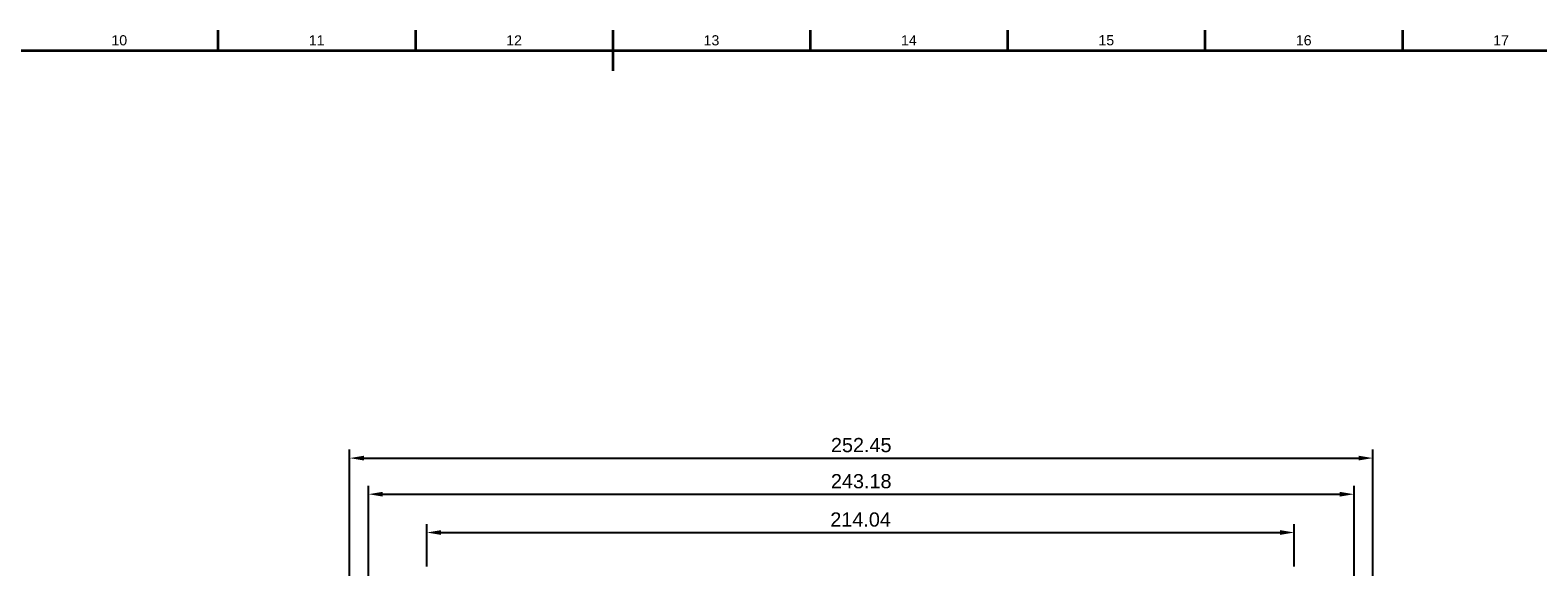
# Model space of a CAD drawing. Header units: millimetres. Extents: x 0 to 1189, y 0 to 841.
# Tile 55 of 56: x 456 to 828, y 704 to 836. Entities that reach past the tile are written whole.
import ezdxf
from ezdxf.enums import TextEntityAlignment as Align

# ---------------------------------------------------------------- set-up
doc = ezdxf.new("R2010")
doc.units = ezdxf.units.MM
doc.header["$LTSCALE"] = 0.75
doc.layers.add('BORDER', color=7, linetype='Continuous', lineweight=35)
doc.layers.add('FD_Dimensions', color=7, linetype='Continuous', lineweight=35)
doc.styles.add('FusionTitle', font='arial.ttf')
doc.styles.get("Standard").update_dxf_attribs({"font": 'arial.ttf'})
doc.dimstyles.new('Dim-ISO-25', dxfattribs={"dimtxt": 3.5, "dimasz": 3.5, "dimexe": 2.1, "dimexo": 2.1, "dimgap": 1.4, "dimtad": 1, "dimzin": 12, "dimdsep": 46, "dimtxsty": 'Standard', "dimcen": 0, "dimazin": 3, "dimtp": 0.1, "dimtm": 0.1, "dimtfac": 0.714286, "dimtmove": 0, "dimatfit": 3, "dimfxl": 1, "dimtzin": 12, "dimarcsym": 0})

# ---------------------------------------------------------------- blocks, each defined once
blk = doc.blocks.new('ISO_A0_SHEET')
at = {"layer": 'BORDER'}
for p, q in [((502.083334, 836), (502.083334, 831)), ((550.791667, 836), (550.791667, 831)), ((599.5, 836), (599.5, 826)), ((648.208333, 836), (648.208333, 831)), ((696.916666, 836), (696.916666, 831)), ((745.624999, 836), (745.624999, 831)), ((794.333332, 836), (794.333332, 831)), ((20, 831), (1179, 831))]:
    blk.add_line(p, q, dxfattribs=at)
at = {"layer": 'BORDER', "style": 'FusionTitle'}
for s, p in [('10', (477.729168, 833.5)), ('11', (526.4375, 833.5)), ('12', (575.145833, 833.5)), ('13', (623.854167, 833.5)), ('14', (672.5625, 833.5)), ('15', (721.270833, 833.5)), ('16', (769.979166, 833.5)), ('17', (818.687499, 833.5))]:
    blk.add_text(s, height=2.5, dxfattribs=at).set_placement(p, align=Align.MIDDLE)
blk = doc.blocks.new('*D22')
at = {"layer": 'Defpoints', "color": 0, "transparency": 16777216}
for p in [(782.392664, 721.546639), (539.216927, 643.8848), (782.392664, 643.8848)]:
    blk.add_point(p, dxfattribs=at)
at = {"layer": 'FD_Dimensions', "color": 0, "lineweight": -2, "transparency": 16777216}
for p, q in [((539.216927, 645.9848), (539.216927, 723.646639)), ((782.392664, 645.9848), (782.392664, 723.646639)), ((542.716927, 721.546639), (778.892664, 721.546639))]:
    blk.add_line(p, q, dxfattribs=at)
at = {"layer": 'FD_Dimensions', "color": 0, "transparency": 16777216}
for points in [[(542.716927, 722.129972), (542.716927, 720.963305), (539.216927, 721.546639)], [(778.892664, 722.129972), (778.892664, 720.963305), (782.392664, 721.546639)]]:
    blk.add_solid(points, dxfattribs=at)
at = {"layer": 'FD_Dimensions', "color": 0, "transparency": 16777216, "insert": (660.804796, 724.734838), "char_height": 3.5, "attachment_point": 5}
blk.add_mtext('243.18', dxfattribs=at)
blk = doc.blocks.new('*D23')
at = {"layer": 'Defpoints', "color": 0, "transparency": 16777216}
for p in [(787.031087, 730.453835), (534.578504, 673.694799), (787.031087, 673.694799)]:
    blk.add_point(p, dxfattribs=at)
at = {"layer": 'FD_Dimensions', "color": 0, "lineweight": -2, "transparency": 16777216}
for p, q in [((534.578504, 675.794799), (534.578504, 732.553835)), ((538.078504, 730.453835), (783.531087, 730.453835)), ((787.031087, 675.794799), (787.031087, 732.553835))]:
    blk.add_line(p, q, dxfattribs=at)
at = {"layer": 'FD_Dimensions', "color": 0, "transparency": 16777216}
for points in [[(538.078504, 731.037168), (538.078504, 729.870501), (534.578504, 730.453835)], [(783.531087, 731.037168), (783.531087, 729.870501), (787.031087, 730.453835)]]:
    blk.add_solid(points, dxfattribs=at)
at = {"layer": 'FD_Dimensions', "color": 0, "transparency": 16777216, "insert": (660.804796, 733.64084), "char_height": 3.5, "attachment_point": 5}
blk.add_mtext('252.45', dxfattribs=at)
blk = doc.blocks.new('*D24')
at = {"layer": 'Defpoints', "color": 0, "transparency": 16777216}
for p in [(767.666705, 712.0948), (553.627143, 701.5948), (767.666705, 701.5948)]:
    blk.add_point(p, dxfattribs=at)
at = {"layer": 'FD_Dimensions', "color": 0, "lineweight": -2, "transparency": 16777216}
for p, q in [((553.627143, 703.6948), (553.627143, 714.1948)), ((557.127143, 712.0948), (764.166705, 712.0948)), ((767.666705, 703.6948), (767.666705, 714.1948))]:
    blk.add_line(p, q, dxfattribs=at)
at = {"layer": 'FD_Dimensions', "color": 0, "transparency": 16777216}
for points in [[(557.127143, 712.678134), (557.127143, 711.511467), (553.627143, 712.0948)], [(764.166705, 712.678134), (764.166705, 711.511467), (767.666705, 712.0948)]]:
    blk.add_solid(points, dxfattribs=at)
at = {"layer": 'FD_Dimensions', "color": 0, "transparency": 16777216, "insert": (660.646924, 715.281806), "char_height": 3.5, "attachment_point": 5}
blk.add_mtext('214.04', dxfattribs=at)

msp = doc.modelspace()

# ---------------------------------------------------------------- block references
at = {"layer": 'BORDER'}
msp.add_blockref('ISO_A0_SHEET', (0, 0), dxfattribs=at)

# ---------------------------------------------------------------- dimensions: what is measured, and where the dimension line sits
at = {"layer": 'FD_Dimensions'}
for base, p1, p2, picture, middle in [((787.031, 730.454), (534.579, 673.695), (787.031, 673.695), '*D23', (660.805, 733.641)), ((767.667, 712.095), (553.627, 701.595), (767.667, 701.595), '*D24', (660.647, 715.282))]:
    dim = msp.add_linear_dim(base=base, p1=p1, p2=p2, dimstyle='Dim-ISO-25', override={"dimlfac": 1, "dimclrd": 0, "dimclre": 0}, dxfattribs=at)
    dim.commit()
    dim.dimension.update_dxf_attribs({"geometry": picture, "text_midpoint": middle})
dim = msp.add_linear_dim(base=(782.393, 721.547), p1=(539.217, 643.885), p2=(782.393, 643.885), dimstyle='Dim-ISO-25', override={"dimlfac": 1}, dxfattribs=at)
dim.commit()
dim.dimension.update_dxf_attribs({"geometry": '*D22', "text_midpoint": (660.805, 721.547), "dimtype": 160})

doc.saveas('drawing.dxf')
